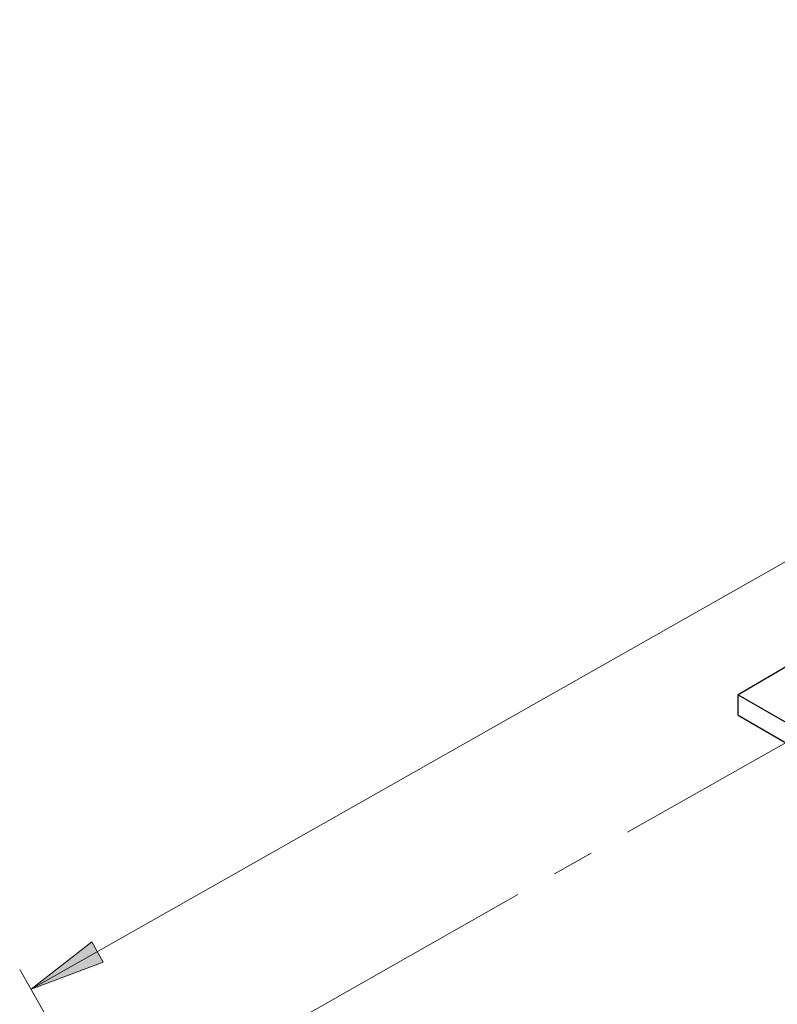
# Model space of a CAD drawing. Header units: millimetres. Extents: x 83 to 342, y -217 to -63.
# Tile 24 of 43: x 212 to 235, y -162 to -132. Entities that reach past the tile are written whole.
import ezdxf

# ---------------------------------------------------------------- set-up
doc = ezdxf.new("R2010")
doc.units = ezdxf.units.MM
doc.header["$MEASUREMENT"] = 0
doc.linetypes.add('AI-Linetype-1', pattern=[19.05, 15.24, -1.27, 1.27, -1.27])
doc.layers.add('Capa 1', color=7, linetype='Continuous', lineweight=0)

msp = doc.modelspace()

# ---------------------------------------------------------------- hatches: boundary and pattern name
at = {"layer": 'Capa 1', "true_color": 0x010101, "transparency": 33554687}
h = msp.add_hatch(color=18, dxfattribs=at)
h.dxf.hatch_style = 2
edge = h.paths.add_edge_path()
edge.add_spline(control_points=[(291.394, -116.791), (291.394, -116.791), (289.566, -118.223), (289.566, -118.223), (289.566, -118.223), (289.22, -117.606), (289.22, -117.606)], knot_values=[0, 0, 0, 0, 1, 1, 1, 2, 2, 2, 2], degree=3, periodic=0)
edge.add_line((289.22, -117.606), (291.394, -116.791))
edge = h.paths.add_edge_path()
edge.add_spline(control_points=[(212.791, -161.364), (212.791, -161.364), (214.619, -159.932), (214.619, -159.932), (214.619, -159.932), (214.964, -160.549), (214.964, -160.549)], knot_values=[0, 0, 0, 0, 1, 1, 1, 2, 2, 2, 2], degree=3, periodic=0)
edge.add_line((214.964, -160.549), (212.791, -161.364))

# ---------------------------------------------------------------- linework, layer by layer
at = {"layer": 'Capa 1', "color": 8, "linetype": 'AI-Linetype-1', "lineweight": 18, "true_color": 0x808181}
msp.add_line((293.761, -120.913), (215.143, -165.505), dxfattribs=at)
at = {"layer": 'Capa 1', "color": 18, "lineweight": 18, "true_color": 0x010101}
for points in [[(291.394, -116.791), (291.394, -116.791), (212.791, -161.364), (212.791, -161.364)], [(214.791, -164.92), (214.791, -164.92), (212.445, -160.771), (212.445, -160.771)]]:
    msp.add_open_spline(points, degree=3, dxfattribs=at)
at = {"layer": 'Capa 1', "color": 18, "lineweight": 25, "true_color": 0x010101}
for points in [[(235.609, -151.61), (235.609, -151.61), (234.127, -152.474), (234.127, -152.474)], [(234.127, -152.474), (234.127, -152.474), (240.004, -155.857), (240.004, -155.857)], [(234.127, -153.091), (234.127, -153.091), (234.127, -152.474), (234.127, -152.474)], [(234.127, -153.091), (234.127, -153.091), (239.461, -156.178), (239.461, -156.178)]]:
    msp.add_open_spline(points, degree=3, dxfattribs=at)
at = {"layer": 'Capa 1', "color": 18, "lineweight": 18, "true_color": 0x010101}
msp.add_open_spline([(212.791, -161.364), (212.791, -161.364), (214.619, -159.932), (214.619, -159.932), (214.619, -159.932), (214.964, -160.549), (214.964, -160.549), (214.964, -160.549), (212.791, -161.364), (212.791, -161.364)], degree=3, knots=[0, 0, 0, 0, 1, 1, 1, 2, 2, 2, 3, 3, 3, 3], dxfattribs=at)
at = {"layer": 'Capa 1'}
msp.add_open_spline([(212.791, -161.364), (212.791, -161.364), (214.619, -159.932), (214.619, -159.932), (214.619, -159.932), (214.964, -160.549), (214.964, -160.549)], degree=3, knots=[0, 0, 0, 0, 1, 1, 1, 2, 2, 2, 2], dxfattribs=at)

doc.saveas('drawing.dxf')
